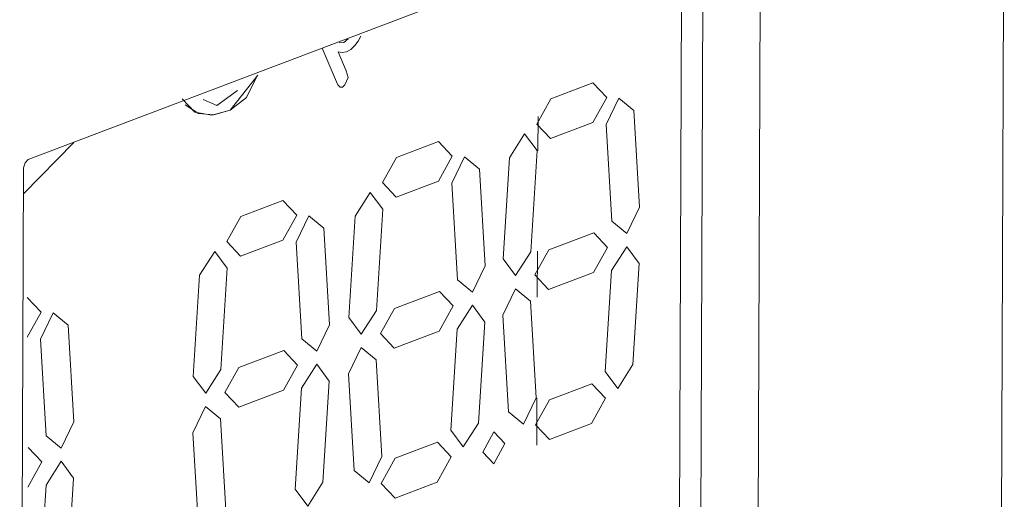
# Model space of a CAD drawing. Header units: millimetres. Extents: x 42289 to 77075, y 302 to 14468.
# Tile 8 of 41: x 45135 to 45162, y 4535 to 4549. Entities that reach past the tile are written whole.
import ezdxf

# ---------------------------------------------------------------- set-up
doc = ezdxf.new("R2010")
doc.units = ezdxf.units.MM
doc.layers.add('G-XREF-____-OTLN', color=8, linetype='Continuous', lineweight=9)
doc.layers.add('M-EQPM-____-OTLN', color=50, linetype='Continuous', lineweight=20)

# ---------------------------------------------------------------- blocks, each defined once
blk = doc.blocks.new('City Class FR - City Class F_iam-1595380-3D Вент копия 1')
at = {"layer": 'G-XREF-____-OTLN'}
for p, q in [((45134.786, 4544.679), (45162.342, 4555.146)), ((45162.472, 4555.008), (45162.36, 4526.79)), ((45155.474, 4529.756), (45155.564, 4552.572)), ((45153.241, 4529.939), (45153.328, 4551.722)), ((45153.844, 4529.761), (45153.932, 4551.952)), ((45143.12, 4547.845), (45143.529, 4546.887)), ((45143.529, 4546.887), (45143.12, 4547.845)), ((45143.805, 4547.198), (45143.576, 4547.735)), ((45143.576, 4547.735), (45143.805, 4547.198)), ((45140.514, 4546.087), (45141.293, 4547.08)), ((45150.802, 4546.858), (45149.606, 4546.404)), ((45149.606, 4546.404), (45150.802, 4546.858)), ((45139.743, 4546.39), (45140.133, 4546.22)), ((45139.743, 4546.39), (45140.133, 4546.22)), ((45140.133, 4546.22), (45140.722, 4546.642)), ((45140.133, 4546.22), (45140.722, 4546.642)), ((45149.245, 4545.906), (45149.241, 4544.931)), ((45152.122, 4543.328), (45151.962, 4546.073)), ((45151.962, 4546.073), (45152.122, 4543.328)), ((45149.602, 4545.275), (45150.798, 4545.73)), ((45150.798, 4545.73), (45149.602, 4545.275)), ((45151.178, 4545.677), (45151.338, 4542.932)), ((45151.338, 4542.932), (45151.178, 4545.677)), ((45134.651, 4543.708), (45136.076, 4545.169)), ((45136.076, 4545.169), (45134.651, 4543.708)), ((45146.423, 4545.195), (45145.227, 4544.74)), ((45145.227, 4544.74), (45146.423, 4545.195)), ((45148.437, 4544.734), (45148.255, 4541.86)), ((45148.255, 4541.86), (45148.437, 4544.734)), ((45149.038, 4542.059), (45149.22, 4544.934)), ((45149.22, 4544.934), (45149.038, 4542.059)), ((45134.542, 4516.224), (45134.654, 4544.442)), ((45147.743, 4541.665), (45147.583, 4544.41)), ((45147.583, 4544.41), (45147.743, 4541.665)), ((45145.223, 4543.612), (45146.419, 4544.066)), ((45146.419, 4544.066), (45145.223, 4543.612)), ((45146.799, 4544.014), (45146.959, 4541.269)), ((45146.959, 4541.269), (45146.799, 4544.014)), ((45142.01, 4543.518), (45140.814, 4543.064)), ((45140.814, 4543.064), (45142.01, 4543.518)), ((45144.058, 4543.071), (45143.876, 4540.196)), ((45143.876, 4540.196), (45144.058, 4543.071)), ((45144.659, 4540.395), (45144.842, 4543.27)), ((45144.842, 4543.27), (45144.659, 4540.395)), ((45143.33, 4539.989), (45143.17, 4542.733)), ((45143.17, 4542.733), (45143.33, 4539.989)), ((45150.825, 4542.602), (45149.55, 4542.118)), ((45149.55, 4542.118), (45150.825, 4542.602)), ((45140.81, 4541.936), (45142.006, 4542.39)), ((45142.006, 4542.39), (45140.81, 4541.936)), ((45142.386, 4542.337), (45142.546, 4539.593)), ((45142.546, 4539.593), (45142.386, 4542.337)), ((45149.23, 4542.078), (45149.224, 4540.775)), ((45151.933, 4538.857), (45152.116, 4541.732)), ((45152.116, 4541.732), (45151.933, 4538.857)), ((45139.645, 4541.395), (45139.463, 4538.52)), ((45139.463, 4538.52), (45139.645, 4541.395)), ((45140.246, 4538.719), (45140.428, 4541.594)), ((45140.428, 4541.594), (45140.246, 4538.719)), ((45149.546, 4540.989), (45150.82, 4541.474)), ((45150.82, 4541.474), (45149.546, 4540.989)), ((45151.332, 4541.532), (45151.15, 4538.658)), ((45151.15, 4538.658), (45151.332, 4541.532)), ((45146.446, 4540.938), (45145.171, 4540.454)), ((45145.171, 4540.454), (45146.446, 4540.938)), ((45149.193, 4537.914), (45149.032, 4540.659)), ((45149.032, 4540.659), (45149.193, 4537.914)), ((45148.249, 4540.263), (45148.409, 4537.518)), ((45148.409, 4537.518), (45148.249, 4540.263)), ((45136.078, 4537.234), (45135.918, 4539.979)), ((45135.918, 4539.979), (45136.078, 4537.234)), ((45147.554, 4537.194), (45147.737, 4540.068)), ((45147.737, 4540.068), (45147.554, 4537.194)), ((45145.167, 4539.326), (45146.441, 4539.81)), ((45146.441, 4539.81), (45145.167, 4539.326)), ((45146.954, 4539.869), (45146.771, 4536.994)), ((45146.771, 4536.994), (45146.954, 4539.869)), ((45135.134, 4539.583), (45135.294, 4536.838)), ((45135.294, 4536.838), (45135.134, 4539.583)), ((45142.033, 4539.262), (45140.758, 4538.778)), ((45140.758, 4538.778), (45142.033, 4539.262)), ((45144.814, 4536.251), (45144.653, 4538.995)), ((45144.653, 4538.995), (45144.814, 4536.251)), ((45143.87, 4538.599), (45144.03, 4535.855)), ((45144.03, 4535.855), (45143.87, 4538.599)), ((45143.141, 4535.517), (45143.323, 4538.392)), ((45143.323, 4538.392), (45143.141, 4535.517)), ((45150.769, 4538.316), (45149.573, 4537.862)), ((45149.573, 4537.862), (45150.769, 4538.316)), ((45140.754, 4537.65), (45142.028, 4538.134)), ((45142.028, 4538.134), (45140.754, 4537.65)), ((45142.54, 4538.193), (45142.358, 4535.318)), ((45142.358, 4535.318), (45142.54, 4538.193)), ((45149.213, 4537.912), (45149.208, 4536.57)), ((45140.401, 4534.574), (45140.24, 4537.319)), ((45140.24, 4537.319), (45140.401, 4534.574)), ((45149.568, 4536.733), (45150.764, 4537.188)), ((45150.764, 4537.188), (45149.568, 4536.733)), ((45139.456, 4536.923), (45139.617, 4534.179)), ((45139.617, 4534.179), (45139.456, 4536.923)), ((45146.39, 4536.653), (45145.194, 4536.198)), ((45145.194, 4536.198), (45146.39, 4536.653)), ((45135.889, 4532.763), (45136.072, 4535.637)), ((45136.072, 4535.637), (45135.889, 4532.763)), ((45145.189, 4535.07), (45146.385, 4535.524)), ((45146.385, 4535.524), (45145.189, 4535.07)), ((45135.289, 4535.438), (45135.106, 4532.563)), ((45135.106, 4532.563), (45135.289, 4535.438))]:
    blk.add_line(p, q, dxfattribs=at)
for points in [[(45143.607, 4547.997, 0), (45143.735, 4548.004, 0), (45143.861, 4548.11, 0)], [(45143.607, 4547.997, 0), (45143.735, 4548.004, 0), (45143.861, 4548.11, 0)], [(45144.051, 4547.915, 0), (45144.146, 4548.038, 0), (45144.223, 4548.186, 0)], [(45144.223, 4548.186, 0), (45144.146, 4548.038, 0), (45144.051, 4547.915, 0)], [(45143.815, 4547.738, 0), (45143.938, 4547.802, 0), (45144.051, 4547.915, 0)], [(45144.051, 4547.915, 0), (45143.938, 4547.802, 0), (45143.815, 4547.738, 0)], [(45143.576, 4547.735, 0), (45143.692, 4547.716, 0), (45143.815, 4547.738, 0)], [(45143.815, 4547.738, 0), (45143.692, 4547.716, 0), (45143.576, 4547.735, 0)], [(45141.286, 4547.075, 0), (45140.975, 4546.446, 0), (45140.514, 4546.087, 0)], [(45143.766, 4546.803, 0), (45143.857, 4547.014, 0), (45143.805, 4547.198, 0)], [(45143.805, 4547.198, 0), (45143.857, 4547.014, 0), (45143.766, 4546.803, 0)], [(45143.529, 4546.887, 0), (45143.571, 4546.8, 0), (45143.631, 4546.74, 0)], [(45143.631, 4546.74, 0), (45143.571, 4546.8, 0), (45143.529, 4546.887, 0)], [(45143.631, 4546.74, 0), (45143.7, 4546.74, 0), (45143.766, 4546.803, 0)], [(45143.766, 4546.803, 0), (45143.7, 4546.74, 0), (45143.631, 4546.74, 0)], [(45150.798, 4545.73, 0), (45151.193, 4546.443, 0), (45150.802, 4546.858, 0)], [(45150.802, 4546.858, 0), (45151.193, 4546.443, 0), (45150.798, 4545.73, 0)], [(45139.147, 4546.408, 0), (45139.511, 4546.024, 0), (45139.996, 4545.944, 0), (45140.514, 4546.087, 0)], [(45149.606, 4546.404, 0), (45149.211, 4545.69, 0), (45149.602, 4545.275, 0)], [(45149.602, 4545.275, 0), (45149.211, 4545.69, 0), (45149.606, 4546.404, 0)], [(45151.962, 4546.073, 0), (45151.538, 4546.424, 0), (45151.178, 4545.677, 0)], [(45151.178, 4545.677, 0), (45151.538, 4546.424, 0), (45151.962, 4546.073, 0)], [(45140.514, 4546.087, 0), (45140.051, 4545.951, 0), (45139.61, 4545.986, 0), (45139.238, 4546.234, 0)], [(45149.22, 4544.934, 0), (45148.865, 4545.409, 0), (45148.437, 4544.734, 0)], [(45148.437, 4544.734, 0), (45148.865, 4545.409, 0), (45149.22, 4544.934, 0)], [(45146.419, 4544.066, 0), (45146.814, 4544.78, 0), (45146.423, 4545.195, 0)], [(45146.423, 4545.195, 0), (45146.814, 4544.78, 0), (45146.419, 4544.066, 0)], [(45145.227, 4544.74, 0), (45144.832, 4544.027, 0), (45145.223, 4543.612, 0)], [(45145.223, 4543.612, 0), (45144.832, 4544.027, 0), (45145.227, 4544.74, 0)], [(45147.583, 4544.41, 0), (45147.159, 4544.761, 0), (45146.799, 4544.014, 0)], [(45146.799, 4544.014, 0), (45147.159, 4544.761, 0), (45147.583, 4544.41, 0)], [(45134.654, 4544.442, 0), (45134.693, 4544.589, 0), (45134.786, 4544.679, 0)], [(45144.842, 4543.27, 0), (45144.487, 4543.746, 0), (45144.058, 4543.071, 0)], [(45144.058, 4543.071, 0), (45144.487, 4543.746, 0), (45144.842, 4543.27, 0)], [(45142.006, 4542.39, 0), (45142.401, 4543.103, 0), (45142.01, 4543.518, 0)], [(45142.01, 4543.518, 0), (45142.401, 4543.103, 0), (45142.006, 4542.39, 0)], [(45151.338, 4542.932, 0), (45151.762, 4542.582, 0), (45152.122, 4543.328, 0)], [(45152.122, 4543.328, 0), (45151.762, 4542.582, 0), (45151.338, 4542.932, 0)], [(45140.814, 4543.064, 0), (45140.419, 4542.35, 0), (45140.81, 4541.936, 0)], [(45140.81, 4541.936, 0), (45140.419, 4542.35, 0), (45140.814, 4543.064, 0)], [(45143.17, 4542.733, 0), (45142.746, 4543.084, 0), (45142.386, 4542.337, 0)], [(45142.386, 4542.337, 0), (45142.746, 4543.084, 0), (45143.17, 4542.733, 0)], [(45150.82, 4541.474, 0), (45151.216, 4542.187, 0), (45150.825, 4542.602, 0)], [(45150.825, 4542.602, 0), (45151.216, 4542.187, 0), (45150.82, 4541.474, 0)], [(45152.116, 4541.732, 0), (45151.761, 4542.207, 0), (45151.332, 4541.532, 0)], [(45151.332, 4541.532, 0), (45151.761, 4542.207, 0), (45152.116, 4541.732, 0)], [(45140.428, 4541.594, 0), (45140.073, 4542.069, 0), (45139.645, 4541.395, 0)], [(45139.645, 4541.395, 0), (45140.073, 4542.069, 0), (45140.428, 4541.594, 0)], [(45148.255, 4541.86, 0), (45148.61, 4541.384, 0), (45149.038, 4542.059, 0)], [(45149.038, 4542.059, 0), (45148.61, 4541.384, 0), (45148.255, 4541.86, 0)], [(45149.55, 4542.118, 0), (45149.155, 4541.404, 0), (45149.546, 4540.989, 0)], [(45149.546, 4540.989, 0), (45149.155, 4541.404, 0), (45149.55, 4542.118, 0)], [(45146.959, 4541.269, 0), (45147.383, 4540.918, 0), (45147.743, 4541.665, 0)], [(45147.743, 4541.665, 0), (45147.383, 4540.918, 0), (45146.959, 4541.269, 0)], [(45146.441, 4539.81, 0), (45146.837, 4540.524, 0), (45146.446, 4540.938, 0)], [(45146.446, 4540.938, 0), (45146.837, 4540.524, 0), (45146.441, 4539.81, 0)], [(45149.032, 4540.659, 0), (45148.608, 4541.01, 0), (45148.249, 4540.263, 0)], [(45148.249, 4540.263, 0), (45148.608, 4541.01, 0), (45149.032, 4540.659, 0)], [(45134.754, 4539.635, 0), (45135.15, 4540.349, 0), (45134.759, 4540.764, 0)], [(45134.759, 4540.764, 0), (45135.15, 4540.349, 0), (45134.754, 4539.635, 0)], [(45147.737, 4540.068, 0), (45147.382, 4540.544, 0), (45146.954, 4539.869, 0)], [(45146.954, 4539.869, 0), (45147.382, 4540.544, 0), (45147.737, 4540.068, 0)], [(45135.918, 4539.979, 0), (45135.494, 4540.33, 0), (45135.134, 4539.583, 0)], [(45135.134, 4539.583, 0), (45135.494, 4540.33, 0), (45135.918, 4539.979, 0)], [(45143.876, 4540.196, 0), (45144.231, 4539.721, 0), (45144.659, 4540.395, 0)], [(45144.659, 4540.395, 0), (45144.231, 4539.721, 0), (45143.876, 4540.196, 0)], [(45145.171, 4540.454, 0), (45144.776, 4539.741, 0), (45145.167, 4539.326, 0)], [(45145.167, 4539.326, 0), (45144.776, 4539.741, 0), (45145.171, 4540.454, 0)], [(45142.546, 4539.593, 0), (45142.97, 4539.242, 0), (45143.33, 4539.989, 0)], [(45143.33, 4539.989, 0), (45142.97, 4539.242, 0), (45142.546, 4539.593, 0)], [(45142.028, 4538.134, 0), (45142.424, 4538.847, 0), (45142.033, 4539.262, 0)], [(45142.033, 4539.262, 0), (45142.424, 4538.847, 0), (45142.028, 4538.134, 0)], [(45144.653, 4538.995, 0), (45144.23, 4539.346, 0), (45143.87, 4538.599, 0)], [(45143.87, 4538.599, 0), (45144.23, 4539.346, 0), (45144.653, 4538.995, 0)], [(45143.323, 4538.392, 0), (45142.968, 4538.867, 0), (45142.54, 4538.193, 0)], [(45142.54, 4538.193, 0), (45142.968, 4538.867, 0), (45143.323, 4538.392, 0)], [(45151.15, 4538.658, 0), (45151.505, 4538.182, 0), (45151.933, 4538.857, 0)], [(45151.933, 4538.857, 0), (45151.505, 4538.182, 0), (45151.15, 4538.658, 0)], [(45139.463, 4538.52, 0), (45139.818, 4538.045, 0), (45140.246, 4538.719, 0)], [(45140.246, 4538.719, 0), (45139.818, 4538.045, 0), (45139.463, 4538.52, 0)], [(45140.758, 4538.778, 0), (45140.363, 4538.064, 0), (45140.754, 4537.65, 0)], [(45140.754, 4537.65, 0), (45140.363, 4538.064, 0), (45140.758, 4538.778, 0)], [(45150.764, 4537.188, 0), (45151.16, 4537.901, 0), (45150.769, 4538.316, 0)], [(45150.769, 4538.316, 0), (45151.16, 4537.901, 0), (45150.764, 4537.188, 0)], [(45148.409, 4537.518, 0), (45148.833, 4537.167, 0), (45149.193, 4537.914, 0)], [(45149.193, 4537.914, 0), (45148.833, 4537.167, 0), (45148.409, 4537.518, 0)], [(45149.573, 4537.862, 0), (45149.177, 4537.148, 0), (45149.568, 4536.733, 0)], [(45149.568, 4536.733, 0), (45149.177, 4537.148, 0), (45149.573, 4537.862, 0)], [(45140.24, 4537.319, 0), (45139.816, 4537.67, 0), (45139.456, 4536.923, 0)], [(45139.456, 4536.923, 0), (45139.816, 4537.67, 0), (45140.24, 4537.319, 0)], [(45135.294, 4536.838, 0), (45135.718, 4536.487, 0), (45136.078, 4537.234, 0)], [(45136.078, 4537.234, 0), (45135.718, 4536.487, 0), (45135.294, 4536.838, 0)], [(45146.771, 4536.994, 0), (45147.126, 4536.519, 0), (45147.554, 4537.194, 0)], [(45147.554, 4537.194, 0), (45147.126, 4536.519, 0), (45146.771, 4536.994, 0)], [(45148.306, 4536.615, 0), (45147.993, 4536.946, 0), (45147.677, 4536.376, 0)], [(45147.677, 4536.376, 0), (45147.993, 4536.946, 0), (45148.306, 4536.615, 0)], [(45146.385, 4535.524, 0), (45146.781, 4536.238, 0), (45146.39, 4536.653, 0)], [(45146.39, 4536.653, 0), (45146.781, 4536.238, 0), (45146.385, 4535.524, 0)], [(45147.677, 4536.376, 0), (45147.99, 4536.044, 0), (45148.306, 4536.615, 0)], [(45148.306, 4536.615, 0), (45147.99, 4536.044, 0), (45147.677, 4536.376, 0)], [(45134.776, 4535.379, 0), (45135.172, 4536.093, 0), (45134.781, 4536.508, 0)], [(45134.781, 4536.508, 0), (45135.172, 4536.093, 0), (45134.776, 4535.379, 0)], [(45136.072, 4535.637, 0), (45135.717, 4536.113, 0), (45135.289, 4535.438, 0)], [(45135.289, 4535.438, 0), (45135.717, 4536.113, 0), (45136.072, 4535.637, 0)], [(45144.03, 4535.855, 0), (45144.454, 4535.504, 0), (45144.814, 4536.251, 0)], [(45144.814, 4536.251, 0), (45144.454, 4535.504, 0), (45144.03, 4535.855, 0)], [(45145.194, 4536.198, 0), (45144.798, 4535.485, 0), (45145.189, 4535.07, 0)], [(45145.189, 4535.07, 0), (45144.798, 4535.485, 0), (45145.194, 4536.198, 0)], [(45142.358, 4535.318, 0), (45142.713, 4534.843, 0), (45143.141, 4535.517, 0)], [(45143.141, 4535.517, 0), (45142.713, 4534.843, 0), (45142.358, 4535.318, 0)]]:
    blk.add_polyline3d(points, dxfattribs=at)
blk = doc.blocks.new('City Class FR - City Class 25 FR-1553726-3D Вент копия 1')
blk.add_blockref('City Class FR - City Class F_iam-1595380-3D Вент копия 1', (0, 0))

msp = doc.modelspace()

# ---------------------------------------------------------------- block references
at = {"layer": 'M-EQPM-____-OTLN'}
msp.add_blockref('City Class FR - City Class 25 FR-1553726-3D Вент копия 1', (0, 0), dxfattribs=at)

doc.saveas('drawing.dxf')
